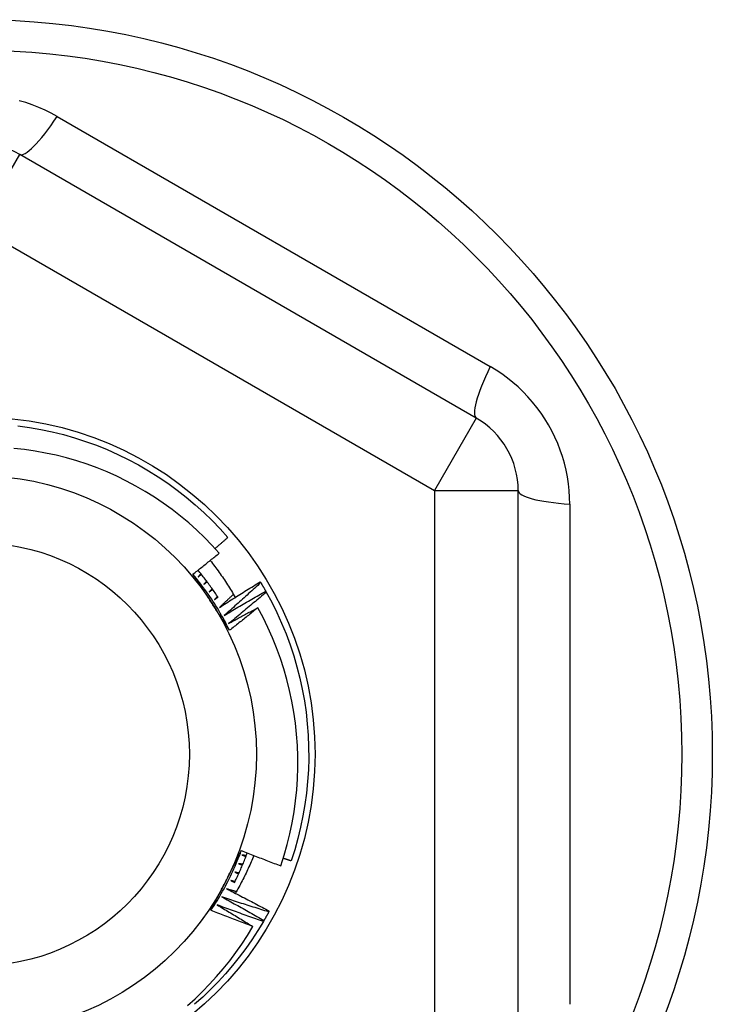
# Model space of a CAD drawing. Header units: inches. Extents: x 56.1 to 140.1, y 40.7 to 61.
# Tile 77 of 89: x 134.207 to 134.533, y 45.375 to 45.838. Entities that reach past the tile are written whole.
import ezdxf

# ---------------------------------------------------------------- set-up
doc = ezdxf.new("R2010")
doc.units = ezdxf.units.IN
doc.header["$MEASUREMENT"] = 0
doc.layers.add('Visible Edges(ANSI)', color=7, linetype='Continuous', lineweight=25)
doc.layers.add('Visible Tangent Edges(ANSI)', color=7, linetype='Continuous', lineweight=25)

msp = doc.modelspace()

# ---------------------------------------------------------------- linework, layer by layer
at = {"layer": 'Visible Edges(ANSI)'}
for p, q in [((134.42205, 45.65083), (134.20748, 45.77471)), ((134.44174, 45.36897), (134.44174, 45.61673)), ((134.32054, 45.57388), (134.32075, 45.57352)), ((134.32313, 45.56946), (134.32333, 45.5691)), ((134.32474, 45.41916), (134.32454, 45.4188)), ((134.32224, 45.41469), (134.32203, 45.41434))]:
    msp.add_line(p, q, dxfattribs=at)
at = {"layer": 'Visible Edges(ANSI)', "flags": 128}
for points in [[(134.20667, 45.64722), (134.21205, 45.64646), (134.21741, 45.64552), (134.22274, 45.64439), (134.22802, 45.64308), (134.23325, 45.64158), (134.23843, 45.63989), (134.24354, 45.63803), (134.24858, 45.63599), (134.25356, 45.63378), (134.25845, 45.63139), (134.26325, 45.62884), (134.26796, 45.62611), (134.27258, 45.62323), (134.27708, 45.62018), (134.28149, 45.61698), (134.28577, 45.61362), (134.28994, 45.61012), (134.29398, 45.60648), (134.29789, 45.60269), (134.30166, 45.59877), (134.3053, 45.59472)], [(134.30123, 45.58737), (134.29784, 45.59109), (134.29432, 45.5947), (134.29068, 45.59819), (134.28692, 45.60155), (134.28305, 45.60479), (134.27906, 45.60789), (134.27496, 45.61086), (134.27077, 45.61368), (134.26648, 45.61635), (134.26212, 45.61887), (134.25767, 45.62124), (134.25314, 45.62345), (134.24854, 45.6255), (134.24387, 45.6274), (134.23914, 45.62913), (134.23434, 45.6307), (134.22949, 45.6321), (134.22458, 45.63333), (134.21964, 45.6344), (134.21468, 45.63528), (134.20968, 45.636), (134.20468, 45.63654)], [(134.29928, 45.58954), (134.29953, 45.58975), (134.29979, 45.58997), (134.30004, 45.59018), (134.30029, 45.5904), (134.30054, 45.59061), (134.30079, 45.59083), (134.30104, 45.59104), (134.30129, 45.59126), (134.30154, 45.59147), (134.3018, 45.59169), (134.30205, 45.59191), (134.3023, 45.59212), (134.30255, 45.59234), (134.3028, 45.59255), (134.30305, 45.59277), (134.3033, 45.59299), (134.30355, 45.5932), (134.3038, 45.59342), (134.30405, 45.59364), (134.3043, 45.59386), (134.30455, 45.59407), (134.3048, 45.59429), (134.30505, 45.59451), (134.3053, 45.59472)], [(134.2889, 45.57748), (134.28942, 45.57789), (134.28994, 45.5783), (134.29046, 45.5787), (134.29097, 45.57911), (134.29149, 45.57952), (134.29201, 45.57993), (134.29252, 45.58034), (134.29304, 45.58075), (134.29355, 45.58116), (134.29407, 45.58157), (134.29458, 45.58198), (134.29509, 45.58239), (134.29561, 45.5828), (134.29612, 45.58322), (134.29663, 45.58363), (134.29714, 45.58404), (134.29766, 45.58446), (134.29817, 45.58487), (134.29868, 45.58528), (134.29919, 45.5857), (134.2997, 45.58612), (134.30021, 45.58653), (134.30072, 45.58695), (134.30123, 45.58737)], [(134.29702, 45.58394), (134.29756, 45.58325), (134.2981, 45.58256), (134.29863, 45.58186), (134.29916, 45.58116), (134.29968, 45.58046), (134.3002, 45.57976), (134.30071, 45.57905), (134.30122, 45.57834), (134.30172, 45.57762), (134.30222, 45.57691), (134.30272, 45.57619), (134.30321, 45.57546), (134.3037, 45.57474), (134.30418, 45.57401), (134.30466, 45.57328), (134.30513, 45.57254), (134.3056, 45.57181), (134.30606, 45.57107), (134.30652, 45.57033), (134.30697, 45.56958), (134.30742, 45.56883), (134.30787, 45.56808), (134.30831, 45.56733), (134.30874, 45.56657)], [(134.30609, 45.55109), (134.3055, 45.55226), (134.3049, 45.55343), (134.30429, 45.5546), (134.30367, 45.55576), (134.30303, 45.55691), (134.30239, 45.55806), (134.30173, 45.5592), (134.30106, 45.56033), (134.30038, 45.56145), (134.29969, 45.56257), (134.29899, 45.56369), (134.29828, 45.56479), (134.29755, 45.56589), (134.29682, 45.56698), (134.29607, 45.56807), (134.29531, 45.56914), (134.29455, 45.57021), (134.29377, 45.57127), (134.29298, 45.57233), (134.29218, 45.57337), (134.29138, 45.57441), (134.29056, 45.57544), (134.28973, 45.57646), (134.28889, 45.57748)], [(134.29754, 45.56422), (134.29718, 45.56477), (134.29682, 45.56533), (134.29646, 45.56588), (134.2961, 45.56643), (134.29574, 45.56699), (134.29538, 45.56754), (134.29502, 45.5681), (134.29466, 45.56865), (134.2943, 45.5692), (134.29394, 45.56976), (134.29358, 45.57031), (134.29322, 45.57086), (134.29286, 45.57141), (134.2925, 45.57197), (134.29214, 45.57252), (134.29178, 45.57307), (134.29142, 45.57362), (134.29106, 45.57417), (134.2907, 45.57473), (134.29034, 45.57528), (134.28998, 45.57583), (134.28962, 45.57638), (134.28926, 45.57693), (134.2889, 45.57748)], [(134.30075, 45.56651), (134.30038, 45.56706), (134.30002, 45.56762), (134.29965, 45.56817), (134.29927, 45.56872), (134.2989, 45.56927), (134.29852, 45.56982), (134.29814, 45.57036), (134.29775, 45.57091), (134.29737, 45.57145), (134.29698, 45.57199), (134.29659, 45.57253), (134.29619, 45.57306), (134.2958, 45.5736), (134.2954, 45.57413), (134.29499, 45.57466), (134.29459, 45.57519), (134.29418, 45.57571), (134.29377, 45.57623), (134.29336, 45.57676), (134.29294, 45.57728), (134.29253, 45.57779), (134.29211, 45.57831), (134.29168, 45.57882), (134.29126, 45.57933)], [(134.2926, 45.57771), (134.29254, 45.57764), (134.29249, 45.57758), (134.29244, 45.57751), (134.29239, 45.57745), (134.29233, 45.57739), (134.29228, 45.57732), (134.29223, 45.57726), (134.29218, 45.57719), (134.29212, 45.57713), (134.29207, 45.57706), (134.29202, 45.577), (134.29197, 45.57694), (134.29191, 45.57687), (134.29186, 45.57681), (134.29181, 45.57674), (134.29176, 45.57668), (134.2917, 45.57662), (134.29165, 45.57655), (134.2916, 45.57649), (134.29155, 45.57642), (134.29149, 45.57636), (134.29144, 45.5763), (134.29139, 45.57623), (134.29133, 45.57617)], [(134.29133, 45.57617), (134.2914, 45.57622), (134.29146, 45.57627), (134.29152, 45.57633), (134.29158, 45.57638), (134.29164, 45.57643), (134.2917, 45.57648), (134.29177, 45.57654), (134.29183, 45.57659), (134.29189, 45.57664), (134.29195, 45.57669), (134.29201, 45.57675), (134.29208, 45.5768), (134.29214, 45.57685), (134.2922, 45.57691), (134.29226, 45.57696), (134.29232, 45.57701), (134.29238, 45.57706), (134.29245, 45.57712), (134.29251, 45.57717), (134.29257, 45.57722), (134.29263, 45.57727), (134.29269, 45.57733), (134.29276, 45.57738), (134.29282, 45.57743)], [(134.29533, 45.57421), (134.29528, 45.57415), (134.29522, 45.57409), (134.29517, 45.57402), (134.29511, 45.57396), (134.29506, 45.5739), (134.29501, 45.57384), (134.29495, 45.57377), (134.2949, 45.57371), (134.29484, 45.57365), (134.29479, 45.57359), (134.29473, 45.57352), (134.29468, 45.57346), (134.29462, 45.5734), (134.29457, 45.57334), (134.29451, 45.57328), (134.29446, 45.57321), (134.2944, 45.57315), (134.29435, 45.57309), (134.29429, 45.57303), (134.29424, 45.57296), (134.29418, 45.5729), (134.29413, 45.57284), (134.29408, 45.57278), (134.29402, 45.57271)], [(134.29402, 45.57271), (134.29408, 45.57277), (134.29415, 45.57282), (134.29421, 45.57287), (134.29427, 45.57292), (134.29434, 45.57297), (134.2944, 45.57302), (134.29446, 45.57307), (134.29453, 45.57312), (134.29459, 45.57317), (134.29466, 45.57322), (134.29472, 45.57327), (134.29478, 45.57332), (134.29485, 45.57337), (134.29491, 45.57342), (134.29497, 45.57347), (134.29504, 45.57353), (134.2951, 45.57358), (134.29516, 45.57363), (134.29523, 45.57368), (134.29529, 45.57373), (134.29535, 45.57378), (134.29542, 45.57383), (134.29548, 45.57388), (134.29554, 45.57393)], [(134.29795, 45.57063), (134.2979, 45.57057), (134.29784, 45.57051), (134.29778, 45.57045), (134.29773, 45.57039), (134.29767, 45.57032), (134.29761, 45.57026), (134.29756, 45.5702), (134.2975, 45.57014), (134.29744, 45.57008), (134.29739, 45.57002), (134.29733, 45.56996), (134.29727, 45.5699), (134.29722, 45.56984), (134.29716, 45.56978), (134.2971, 45.56972), (134.29705, 45.56966), (134.29699, 45.5696), (134.29693, 45.56954), (134.29688, 45.56948), (134.29682, 45.56942), (134.29676, 45.56936), (134.2967, 45.5693), (134.29665, 45.56924), (134.29659, 45.56918)], [(134.30138, 45.56185), (134.30217, 45.56236), (134.30296, 45.56288), (134.30375, 45.56339), (134.30454, 45.5639), (134.30534, 45.5644), (134.30613, 45.56491), (134.30693, 45.56542), (134.30772, 45.56592), (134.30852, 45.56643), (134.30931, 45.56693), (134.31011, 45.56743), (134.31091, 45.56794), (134.31171, 45.56844), (134.31251, 45.56894), (134.31331, 45.56944), (134.31411, 45.56993), (134.31491, 45.57043), (134.31571, 45.57092), (134.31651, 45.57142), (134.31732, 45.57191), (134.31812, 45.57241), (134.31892, 45.5729), (134.31973, 45.57339), (134.32054, 45.57388)], [(134.32075, 45.57352), (134.32005, 45.57287), (134.31934, 45.57222), (134.31863, 45.57157), (134.31792, 45.57091), (134.31722, 45.57026), (134.31651, 45.56962), (134.31579, 45.56897), (134.31508, 45.56832), (134.31437, 45.56767), (134.31366, 45.56703), (134.31294, 45.56638), (134.31223, 45.56574), (134.31151, 45.56509), (134.3108, 45.56445), (134.31008, 45.56381), (134.30936, 45.56317), (134.30864, 45.56253), (134.30792, 45.56189), (134.3072, 45.56125), (134.30648, 45.56062), (134.30576, 45.55998), (134.30504, 45.55934), (134.30431, 45.55871), (134.30359, 45.55808)], [(134.32075, 45.57352), (134.32085, 45.57336), (134.32095, 45.57319), (134.32106, 45.57302), (134.32116, 45.57285), (134.32126, 45.57268), (134.32136, 45.57252), (134.32146, 45.57235), (134.32156, 45.57218), (134.32166, 45.57201), (134.32176, 45.57184), (134.32186, 45.57167), (134.32196, 45.5715), (134.32206, 45.57133), (134.32215, 45.57116), (134.32225, 45.57099), (134.32235, 45.57083), (134.32245, 45.57066), (134.32255, 45.57049), (134.32265, 45.57032), (134.32274, 45.57015), (134.32284, 45.56998), (134.32294, 45.56981), (134.32303, 45.56963), (134.32313, 45.56946)], [(134.29659, 45.56918), (134.29666, 45.56922), (134.29672, 45.56927), (134.29679, 45.56932), (134.29685, 45.56937), (134.29692, 45.56942), (134.29698, 45.56947), (134.29705, 45.56952), (134.29711, 45.56956), (134.29718, 45.56961), (134.29724, 45.56966), (134.29731, 45.56971), (134.29737, 45.56976), (134.29744, 45.56981), (134.2975, 45.56986), (134.29757, 45.5699), (134.29763, 45.56995), (134.2977, 45.57), (134.29776, 45.57005), (134.29783, 45.5701), (134.29789, 45.57015), (134.29796, 45.57019), (134.29802, 45.57024), (134.29809, 45.57029), (134.29815, 45.57034)], [(134.30045, 45.56696), (134.30039, 45.5669), (134.30034, 45.56684), (134.30028, 45.56678), (134.30022, 45.56672), (134.30016, 45.56667), (134.3001, 45.56661), (134.30004, 45.56655), (134.29998, 45.56649), (134.29992, 45.56643), (134.29987, 45.56637), (134.29981, 45.56631), (134.29975, 45.56626), (134.29969, 45.5662), (134.29963, 45.56614), (134.29957, 45.56608), (134.29951, 45.56602), (134.29946, 45.56596), (134.2994, 45.5659), (134.29934, 45.56585), (134.29928, 45.56579), (134.29922, 45.56573), (134.29916, 45.56567), (134.2991, 45.56561), (134.29904, 45.56555)], [(134.29904, 45.56555), (134.29911, 45.5656), (134.29918, 45.56565), (134.29924, 45.56569), (134.29931, 45.56574), (134.29938, 45.56579), (134.29944, 45.56583), (134.29951, 45.56588), (134.29958, 45.56592), (134.29964, 45.56597), (134.29971, 45.56602), (134.29978, 45.56606), (134.29984, 45.56611), (134.29991, 45.56616), (134.29998, 45.5662), (134.30004, 45.56625), (134.30011, 45.5663), (134.30018, 45.56634), (134.30024, 45.56639), (134.30031, 45.56643), (134.30038, 45.56648), (134.30045, 45.56653), (134.30051, 45.56657), (134.30058, 45.56662), (134.30065, 45.56667)], [(134.30791, 45.56802), (134.30764, 45.56776), (134.30737, 45.5675), (134.3071, 45.56724), (134.30682, 45.56698), (134.30655, 45.56673), (134.30628, 45.56647), (134.30601, 45.56621), (134.30574, 45.56595), (134.30547, 45.5657), (134.3052, 45.56544), (134.30492, 45.56518), (134.30465, 45.56492), (134.30438, 45.56467), (134.30411, 45.56441), (134.30383, 45.56415), (134.30356, 45.5639), (134.30329, 45.56364), (134.30302, 45.56339), (134.30274, 45.56313), (134.30247, 45.56287), (134.3022, 45.56262), (134.30192, 45.56236), (134.30165, 45.56211), (134.30138, 45.56185)], [(134.30359, 45.55808), (134.30439, 45.55856), (134.3052, 45.55905), (134.30601, 45.55953), (134.30682, 45.56002), (134.30763, 45.5605), (134.30844, 45.56098), (134.30925, 45.56146), (134.31006, 45.56194), (134.31087, 45.56242), (134.31169, 45.56289), (134.3125, 45.56337), (134.31331, 45.56384), (134.31413, 45.56432), (134.31494, 45.56479), (134.31576, 45.56526), (134.31658, 45.56573), (134.31739, 45.5662), (134.31821, 45.56667), (134.31903, 45.56714), (134.31985, 45.56761), (134.32067, 45.56807), (134.32149, 45.56854), (134.32231, 45.569), (134.32313, 45.56946)], [(134.32333, 45.5691), (134.32261, 45.56847), (134.32188, 45.56784), (134.32115, 45.56722), (134.32042, 45.56659), (134.31969, 45.56596), (134.31896, 45.56534), (134.31823, 45.56471), (134.3175, 45.56409), (134.31676, 45.56347), (134.31603, 45.56284), (134.3153, 45.56222), (134.31456, 45.5616), (134.31382, 45.56098), (134.31309, 45.56036), (134.31235, 45.55975), (134.31161, 45.55913), (134.31087, 45.55851), (134.31013, 45.5579), (134.30939, 45.55729), (134.30865, 45.55667), (134.3079, 45.55606), (134.30716, 45.55545), (134.30642, 45.55484), (134.30567, 45.55423)], [(134.32333, 45.5691), (134.32592, 45.56432), (134.32833, 45.55944), (134.33058, 45.55448), (134.33265, 45.54945), (134.33454, 45.54434), (134.33625, 45.53918), (134.33778, 45.53396), (134.33913, 45.52868), (134.34029, 45.52337), (134.34126, 45.51801), (134.34205, 45.51263), (134.34265, 45.50722), (134.34305, 45.50179), (134.34327, 45.49635), (134.3433, 45.49091), (134.34314, 45.48547), (134.34278, 45.48004), (134.34224, 45.47463), (134.34151, 45.46924), (134.34059, 45.46387), (134.33948, 45.45854), (134.33818, 45.45326), (134.33671, 45.44802), (134.33505, 45.44284)], [(134.30609, 45.55109), (134.30574, 45.55163), (134.30538, 45.55218), (134.30502, 45.55272), (134.30467, 45.55327), (134.30431, 45.55381), (134.30396, 45.55436), (134.3036, 45.55491), (134.30324, 45.55545), (134.30289, 45.556), (134.30253, 45.55654), (134.30218, 45.55709), (134.30182, 45.55764), (134.30147, 45.55818), (134.30111, 45.55873), (134.30075, 45.55928), (134.3004, 45.55983), (134.30004, 45.56037), (134.29968, 45.56092), (134.29933, 45.56147), (134.29897, 45.56202), (134.29861, 45.56257), (134.29826, 45.56312), (134.2979, 45.56367), (134.29754, 45.56422)], [(134.30567, 45.55423), (134.30624, 45.55455), (134.3068, 45.55486), (134.30737, 45.55518), (134.30794, 45.55549), (134.30851, 45.55581), (134.30908, 45.55612), (134.30964, 45.55644), (134.31021, 45.55675), (134.31078, 45.55706), (134.31135, 45.55737), (134.31192, 45.55769), (134.31249, 45.558), (134.31306, 45.55831), (134.31363, 45.55862), (134.3142, 45.55893), (134.31477, 45.55924), (134.31534, 45.55955), (134.31592, 45.55985), (134.31649, 45.56016), (134.31706, 45.56047), (134.31763, 45.56078), (134.31821, 45.56108), (134.31878, 45.56139), (134.31935, 45.56169)], [(134.31935, 45.56169), (134.3188, 45.56125), (134.31826, 45.5608), (134.31771, 45.56035), (134.31716, 45.55991), (134.31661, 45.55946), (134.31606, 45.55901), (134.31551, 45.55857), (134.31496, 45.55813), (134.31441, 45.55768), (134.31386, 45.55724), (134.3133, 45.5568), (134.31275, 45.55635), (134.3122, 45.55591), (134.31165, 45.55547), (134.31109, 45.55503), (134.31054, 45.55459), (134.30998, 45.55415), (134.30943, 45.55371), (134.30887, 45.55327), (134.30832, 45.55284), (134.30776, 45.5524), (134.30721, 45.55196), (134.30665, 45.55152), (134.30609, 45.55109)], [(134.3302, 45.44044), (134.3318, 45.44542), (134.33322, 45.45045), (134.33447, 45.45554), (134.33554, 45.46066), (134.33643, 45.46581), (134.33714, 45.47098), (134.33767, 45.47617), (134.33802, 45.48138), (134.3382, 45.48659), (134.33819, 45.4918), (134.338, 45.49702), (134.33763, 45.50223), (134.33707, 45.50743), (134.33634, 45.51261), (134.33542, 45.51776), (134.33433, 45.52287), (134.33306, 45.52794), (134.33161, 45.53295), (134.32999, 45.53791), (134.3282, 45.5428), (134.32624, 45.54764), (134.32411, 45.5524), (134.32182, 45.55708), (134.31935, 45.56169)], [(134.29737, 45.41953), (134.2981, 45.42063), (134.29881, 45.42173), (134.29952, 45.42284), (134.30021, 45.42396), (134.30089, 45.42509), (134.30156, 45.42622), (134.30222, 45.42736), (134.30286, 45.4285), (134.3035, 45.42966), (134.30412, 45.43081), (134.30474, 45.43198), (134.30534, 45.43315), (134.30593, 45.43432), (134.3065, 45.43551), (134.30707, 45.43669), (134.30762, 45.43789), (134.30817, 45.43909), (134.3087, 45.44029), (134.30922, 45.4415), (134.30972, 45.44271), (134.31022, 45.44393), (134.3107, 45.44516), (134.31117, 45.44638), (134.31163, 45.44762)], [(134.30447, 45.43349), (134.30477, 45.43408), (134.30507, 45.43467), (134.30537, 45.43526), (134.30567, 45.43585), (134.30597, 45.43644), (134.30627, 45.43703), (134.30657, 45.43762), (134.30687, 45.43821), (134.30717, 45.4388), (134.30747, 45.43939), (134.30777, 45.43997), (134.30807, 45.44056), (134.30836, 45.44115), (134.30866, 45.44174), (134.30896, 45.44232), (134.30926, 45.44291), (134.30956, 45.4435), (134.30986, 45.44409), (134.31015, 45.44467), (134.31045, 45.44526), (134.31075, 45.44585), (134.31105, 45.44643), (134.31134, 45.44702), (134.31164, 45.44761)], [(134.30839, 45.43252), (134.30867, 45.43309), (134.30895, 45.43366), (134.30923, 45.43423), (134.30951, 45.4348), (134.30978, 45.43538), (134.31005, 45.43595), (134.31031, 45.43653), (134.31058, 45.4371), (134.31084, 45.43768), (134.3111, 45.43826), (134.31135, 45.43884), (134.3116, 45.43943), (134.31185, 45.44001), (134.3121, 45.44059), (134.31235, 45.44118), (134.31259, 45.44176), (134.31283, 45.44235), (134.31306, 45.44294), (134.3133, 45.44353), (134.31353, 45.44412), (134.31376, 45.44471), (134.31398, 45.44531), (134.3142, 45.4459), (134.31442, 45.4465)], [(134.31164, 45.44761), (134.31241, 45.4473), (134.31318, 45.44699), (134.31395, 45.44668), (134.31472, 45.44638), (134.31549, 45.44607), (134.31626, 45.44577), (134.31704, 45.44547), (134.31781, 45.44516), (134.31858, 45.44486), (134.31935, 45.44456), (134.32013, 45.44426), (134.3209, 45.44396), (134.32167, 45.44366), (134.32245, 45.44337), (134.32322, 45.44307), (134.324, 45.44277), (134.32477, 45.44248), (134.32555, 45.44219), (134.32632, 45.44189), (134.3271, 45.4416), (134.32787, 45.44131), (134.32865, 45.44102), (134.32943, 45.44073), (134.3302, 45.44044)], [(134.31747, 45.44529), (134.31717, 45.44453), (134.31685, 45.44377), (134.31654, 45.44301), (134.31622, 45.44225), (134.31589, 45.4415), (134.31556, 45.44074), (134.31523, 45.43999), (134.31489, 45.43924), (134.31454, 45.4385), (134.3142, 45.43775), (134.31384, 45.43701), (134.31349, 45.43626), (134.31313, 45.43552), (134.31276, 45.43478), (134.31239, 45.43405), (134.31201, 45.43331), (134.31163, 45.43258), (134.31125, 45.43185), (134.31086, 45.43113), (134.31047, 45.4304), (134.31007, 45.42968), (134.30967, 45.42896), (134.30926, 45.42824), (134.30885, 45.42752)], [(134.31035, 45.44147), (134.31043, 45.44144), (134.31051, 45.44141), (134.31058, 45.44138), (134.31066, 45.44135), (134.31073, 45.44132), (134.31081, 45.44129), (134.31088, 45.44126), (134.31096, 45.44123), (134.31104, 45.4412), (134.31111, 45.44117), (134.31119, 45.44114), (134.31126, 45.44111), (134.31134, 45.44109), (134.31142, 45.44106), (134.31149, 45.44103), (134.31157, 45.441), (134.31164, 45.44097), (134.31172, 45.44094), (134.31179, 45.44091), (134.31187, 45.44088), (134.31195, 45.44085), (134.31202, 45.44082), (134.3121, 45.44079), (134.31217, 45.44076)], [(134.31231, 45.44109), (134.31223, 45.4411), (134.31215, 45.44112), (134.31206, 45.44113), (134.31198, 45.44115), (134.3119, 45.44117), (134.31182, 45.44118), (134.31174, 45.4412), (134.31166, 45.44121), (134.31158, 45.44123), (134.31149, 45.44124), (134.31141, 45.44126), (134.31133, 45.44128), (134.31125, 45.44129), (134.31117, 45.44131), (134.31109, 45.44132), (134.31101, 45.44134), (134.31092, 45.44135), (134.31084, 45.44137), (134.31076, 45.44139), (134.31068, 45.4414), (134.3106, 45.44142), (134.31052, 45.44143), (134.31044, 45.44145), (134.31035, 45.44147)], [(134.31198, 45.44553), (134.31206, 45.4455), (134.31213, 45.44547), (134.31221, 45.44545), (134.31229, 45.44542), (134.31236, 45.44539), (134.31244, 45.44537), (134.31252, 45.44534), (134.31259, 45.44531), (134.31267, 45.44529), (134.31275, 45.44526), (134.31282, 45.44523), (134.3129, 45.44521), (134.31298, 45.44518), (134.31305, 45.44515), (134.31313, 45.44513), (134.31321, 45.4451), (134.31328, 45.44507), (134.31336, 45.44505), (134.31344, 45.44502), (134.31351, 45.44499), (134.31359, 45.44497), (134.31367, 45.44494), (134.31374, 45.44491), (134.31382, 45.44488)], [(134.31394, 45.44521), (134.31386, 45.44523), (134.31378, 45.44524), (134.3137, 45.44525), (134.31362, 45.44527), (134.31354, 45.44528), (134.31345, 45.44529), (134.31337, 45.4453), (134.31329, 45.44532), (134.31321, 45.44533), (134.31313, 45.44534), (134.31304, 45.44536), (134.31296, 45.44537), (134.31288, 45.44538), (134.3128, 45.4454), (134.31272, 45.44541), (134.31263, 45.44542), (134.31255, 45.44543), (134.31247, 45.44545), (134.31239, 45.44546), (134.31231, 45.44547), (134.31222, 45.44549), (134.31214, 45.4455), (134.31206, 45.44551), (134.31198, 45.44553)], [(134.33139, 45.44408), (134.33154, 45.44403), (134.33169, 45.44398), (134.33184, 45.44392), (134.332, 45.44387), (134.33215, 45.44382), (134.3323, 45.44377), (134.33245, 45.44372), (134.33261, 45.44366), (134.33276, 45.44361), (134.33291, 45.44356), (134.33306, 45.44351), (134.33322, 45.44346), (134.33337, 45.44341), (134.33352, 45.44335), (134.33367, 45.4433), (134.33383, 45.44325), (134.33398, 45.4432), (134.33413, 45.44315), (134.33428, 45.4431), (134.33444, 45.44304), (134.33459, 45.44299), (134.33474, 45.44294), (134.33489, 45.44289), (134.33505, 45.44284)], [(134.3086, 45.43746), (134.30867, 45.43743), (134.30875, 45.4374), (134.30882, 45.43736), (134.3089, 45.43733), (134.30897, 45.4373), (134.30905, 45.43727), (134.30912, 45.43724), (134.30919, 45.43721), (134.30927, 45.43717), (134.30934, 45.43714), (134.30942, 45.43711), (134.30949, 45.43708), (134.30957, 45.43705), (134.30964, 45.43702), (134.30972, 45.43698), (134.30979, 45.43695), (134.30987, 45.43692), (134.30994, 45.43689), (134.31002, 45.43686), (134.31009, 45.43682), (134.31017, 45.43679), (134.31024, 45.43676), (134.31032, 45.43673), (134.31039, 45.4367)], [(134.31054, 45.43702), (134.31046, 45.43704), (134.31038, 45.43705), (134.31029, 45.43707), (134.31021, 45.43709), (134.31013, 45.43711), (134.31005, 45.43713), (134.30997, 45.43715), (134.30989, 45.43716), (134.30981, 45.43718), (134.30973, 45.4372), (134.30965, 45.43722), (134.30957, 45.43724), (134.30949, 45.43726), (134.3094, 45.43727), (134.30932, 45.43729), (134.30924, 45.43731), (134.30916, 45.43733), (134.30908, 45.43735), (134.309, 45.43737), (134.30892, 45.43739), (134.30884, 45.4374), (134.30876, 45.43742), (134.30868, 45.43744), (134.3086, 45.43746)], [(134.29738, 45.41953), (134.29767, 45.42011), (134.29796, 45.42069), (134.29826, 45.42127), (134.29855, 45.42185), (134.29885, 45.42243), (134.29914, 45.42301), (134.29944, 45.42359), (134.29973, 45.42417), (134.30003, 45.42475), (134.30032, 45.42534), (134.30062, 45.42592), (134.30091, 45.4265), (134.30121, 45.42708), (134.30151, 45.42766), (134.3018, 45.42824), (134.3021, 45.42883), (134.30239, 45.42941), (134.30269, 45.42999), (134.30299, 45.43057), (134.30328, 45.43116), (134.30358, 45.43174), (134.30388, 45.43232), (134.30417, 45.43291), (134.30447, 45.43349)], [(134.30671, 45.43351), (134.30678, 45.43348), (134.30686, 45.43345), (134.30693, 45.43341), (134.307, 45.43338), (134.30708, 45.43334), (134.30715, 45.43331), (134.30722, 45.43327), (134.3073, 45.43324), (134.30737, 45.43321), (134.30744, 45.43317), (134.30752, 45.43314), (134.30759, 45.4331), (134.30767, 45.43307), (134.30774, 45.43304), (134.30781, 45.433), (134.30789, 45.43297), (134.30796, 45.43293), (134.30803, 45.4329), (134.30811, 45.43286), (134.30818, 45.43283), (134.30826, 45.4328), (134.30833, 45.43276), (134.3084, 45.43273), (134.30848, 45.43269)], [(134.30863, 45.43301), (134.30855, 45.43303), (134.30847, 45.43305), (134.30839, 45.43307), (134.30831, 45.43309), (134.30823, 45.43311), (134.30815, 45.43313), (134.30807, 45.43315), (134.30799, 45.43318), (134.30791, 45.4332), (134.30783, 45.43322), (134.30775, 45.43324), (134.30767, 45.43326), (134.30759, 45.43328), (134.30751, 45.4333), (134.30743, 45.43332), (134.30735, 45.43334), (134.30727, 45.43337), (134.30719, 45.43339), (134.30711, 45.43341), (134.30703, 45.43343), (134.30695, 45.43345), (134.30687, 45.43347), (134.30679, 45.43349), (134.30671, 45.43351)], [(134.30469, 45.42963), (134.30553, 45.42921), (134.30637, 45.42878), (134.30721, 45.42836), (134.30805, 45.42793), (134.30889, 45.4275), (134.30973, 45.42707), (134.31057, 45.42664), (134.31141, 45.42621), (134.31224, 45.42578), (134.31308, 45.42534), (134.31392, 45.42491), (134.31475, 45.42447), (134.31559, 45.42404), (134.31642, 45.4236), (134.31726, 45.42316), (134.31809, 45.42272), (134.31892, 45.42228), (134.31976, 45.42184), (134.32059, 45.42139), (134.32142, 45.42095), (134.32225, 45.4205), (134.32308, 45.42006), (134.32391, 45.41961), (134.32474, 45.41916)], [(134.30928, 45.42827), (134.30909, 45.42833), (134.3089, 45.42838), (134.30871, 45.42844), (134.30852, 45.4285), (134.30833, 45.42855), (134.30813, 45.42861), (134.30794, 45.42867), (134.30775, 45.42872), (134.30756, 45.42878), (134.30737, 45.42883), (134.30718, 45.42889), (134.30699, 45.42895), (134.30679, 45.429), (134.3066, 45.42906), (134.30641, 45.42912), (134.30622, 45.42918), (134.30603, 45.42923), (134.30584, 45.42929), (134.30565, 45.42935), (134.30546, 45.4294), (134.30526, 45.42946), (134.30507, 45.42952), (134.30488, 45.42957), (134.30469, 45.42963)], [(134.30255, 45.42582), (134.30337, 45.42537), (134.3042, 45.42492), (134.30503, 45.42446), (134.30585, 45.42401), (134.30668, 45.42355), (134.3075, 45.42309), (134.30832, 45.42264), (134.30915, 45.42218), (134.30997, 45.42172), (134.31079, 45.42126), (134.31161, 45.4208), (134.31243, 45.42033), (134.31325, 45.41987), (134.31407, 45.4194), (134.31489, 45.41894), (134.31571, 45.41847), (134.31653, 45.418), (134.31735, 45.41753), (134.31817, 45.41706), (134.31898, 45.41659), (134.3198, 45.41612), (134.32061, 45.41564), (134.32143, 45.41517), (134.32224, 45.41469)], [(134.32454, 45.4188), (134.32362, 45.41908), (134.3227, 45.41936), (134.32178, 45.41964), (134.32087, 45.41992), (134.31995, 45.42021), (134.31903, 45.42049), (134.31811, 45.42078), (134.31719, 45.42106), (134.31627, 45.42135), (134.31536, 45.42164), (134.31444, 45.42193), (134.31352, 45.42222), (134.31261, 45.42252), (134.31169, 45.42281), (134.31077, 45.42311), (134.30986, 45.4234), (134.30894, 45.4237), (134.30803, 45.424), (134.30711, 45.4243), (134.3062, 45.4246), (134.30529, 45.4249), (134.30437, 45.42521), (134.30346, 45.42551), (134.30255, 45.42582)], [(134.31709, 45.41188), (134.31627, 45.41219), (134.31544, 45.4125), (134.31462, 45.41281), (134.31379, 45.41312), (134.31297, 45.41343), (134.31214, 45.41374), (134.31132, 45.41406), (134.3105, 45.41437), (134.30967, 45.41469), (134.30885, 45.415), (134.30803, 45.41532), (134.30721, 45.41564), (134.30639, 45.41596), (134.30557, 45.41628), (134.30475, 45.4166), (134.30393, 45.41692), (134.30311, 45.41724), (134.30229, 45.41756), (134.30147, 45.41789), (134.30065, 45.41821), (134.29983, 45.41854), (134.29901, 45.41887), (134.29819, 45.4192), (134.29738, 45.41953)], [(134.30028, 45.42208), (134.30098, 45.42166), (134.30169, 45.42125), (134.30239, 45.42083), (134.3031, 45.42041), (134.3038, 45.41999), (134.30451, 45.41957), (134.30521, 45.41915), (134.30591, 45.41873), (134.30661, 45.41831), (134.30732, 45.41789), (134.30802, 45.41746), (134.30872, 45.41704), (134.30942, 45.41661), (134.31012, 45.41619), (134.31082, 45.41576), (134.31152, 45.41533), (134.31221, 45.4149), (134.31291, 45.41447), (134.31361, 45.41404), (134.31431, 45.41361), (134.315, 45.41318), (134.3157, 45.41275), (134.3164, 45.41232), (134.31709, 45.41188)], [(134.32203, 45.41434), (134.32112, 45.41465), (134.32021, 45.41496), (134.3193, 45.41527), (134.31839, 45.41558), (134.31748, 45.4159), (134.31657, 45.41621), (134.31567, 45.41653), (134.31476, 45.41684), (134.31385, 45.41716), (134.31294, 45.41748), (134.31204, 45.4178), (134.31113, 45.41812), (134.31022, 45.41845), (134.30932, 45.41877), (134.30841, 45.4191), (134.30751, 45.41942), (134.3066, 45.41975), (134.3057, 45.42008), (134.30479, 45.42041), (134.30389, 45.42074), (134.30299, 45.42107), (134.30208, 45.42141), (134.30118, 45.42174), (134.30028, 45.42208)], [(134.32454, 45.4188), (134.32445, 45.41863), (134.32436, 45.41845), (134.32426, 45.41828), (134.32417, 45.41811), (134.32408, 45.41794), (134.32398, 45.41777), (134.32389, 45.41759), (134.32379, 45.41742), (134.3237, 45.41725), (134.3236, 45.41708), (134.3235, 45.41691), (134.32341, 45.41674), (134.32331, 45.41657), (134.32322, 45.4164), (134.32312, 45.41623), (134.32302, 45.41605), (134.32293, 45.41588), (134.32283, 45.41571), (134.32273, 45.41554), (134.32263, 45.41537), (134.32254, 45.4152), (134.32244, 45.41503), (134.32234, 45.41486), (134.32224, 45.41469)], [(134.32203, 45.41434), (134.31939, 45.40999), (134.31661, 45.40573), (134.31369, 45.40156), (134.31064, 45.39749), (134.30745, 45.39353), (134.30414, 45.38966), (134.3007, 45.38591), (134.29715, 45.38228), (134.29347, 45.37876), (134.28968, 45.37536)], [(134.28628, 45.37473), (134.28987, 45.37798), (134.29335, 45.38134), (134.29672, 45.38481), (134.29999, 45.38838), (134.30314, 45.39206), (134.30618, 45.39584), (134.3091, 45.39972), (134.31189, 45.4037), (134.31456, 45.40775), (134.31709, 45.41188)]]:
    msp.add_lwpolyline(points, dxfattribs=at)
at = {"layer": 'Visible Edges(ANSI)'}
for radius in [0.34516, 0.15846, 0.13091]:
    msp.add_circle((134.1878, 45.49285), radius, dxfattribs=at)
for centre, start, end in [((134.1878, 45.74061), 60, 120), ((134.40237, 45.61673), 0, 60)]:
    msp.add_arc(centre, 0.03937, start, end, dxfattribs=at)
at = {"layer": 'Visible Tangent Edges(ANSI)'}
for p, q in [((134.22514, 45.7925), (134.42863, 45.67501)), ((134.1878, 45.74061), (134.20748, 45.77471)), ((134.1878, 45.74061), (134.40237, 45.61673)), ((134.42205, 45.65083), (134.40237, 45.61673)), ((134.40237, 45.61673), (134.40237, 45.36897)), ((134.40237, 45.61673), (134.44174, 45.61673)), ((134.46597, 45.61034), (134.46597, 45.37537))]:
    msp.add_line(p, q, dxfattribs=at)
at = {"layer": 'Visible Tangent Edges(ANSI)', "flags": 128}
for points in [[(134.22514, 45.7925), (134.22232, 45.79405), (134.21941, 45.79548), (134.21644, 45.79679), (134.2134, 45.79798), (134.21031, 45.79903), (134.20717, 45.79995)], [(134.46597, 45.61034), (134.4659, 45.61355), (134.46568, 45.61678), (134.46533, 45.62), (134.46484, 45.62321), (134.46421, 45.6264), (134.46344, 45.62957), (134.46254, 45.63271), (134.46149, 45.6358), (134.46031, 45.63884), (134.459, 45.64184), (134.45755, 45.64477), (134.45597, 45.64765), (134.45427, 45.65045), (134.45246, 45.65318), (134.45052, 45.65582), (134.44848, 45.65836), (134.44632, 45.66082), (134.44406, 45.66318), (134.4417, 45.66544), (134.43924, 45.66759), (134.43669, 45.66963), (134.43407, 45.67155), (134.43138, 45.67334), (134.42863, 45.67501)]]:
    msp.add_lwpolyline(points, dxfattribs=at)
at = {"layer": 'Visible Tangent Edges(ANSI)'}
for radius in [0.33084, 0.09941]:
    msp.add_circle((134.1878, 45.49285), radius, dxfattribs=at)
for centre, major_axis, start_param, end_param in [((134.22717, 45.80881), (-0.01969, -0.0341), 0, 1.176113), ((134.44174, 45.68493), (-0.01969, -0.0341), 5.107073, 6.283185), ((134.48111, 45.61673), (-0.03937, 0), 0, 1.176113)]:
    msp.add_ellipse(centre, major_axis=major_axis, ratio=0.175929, start_param=start_param, end_param=end_param, dxfattribs=at)

doc.saveas('drawing.dxf')
